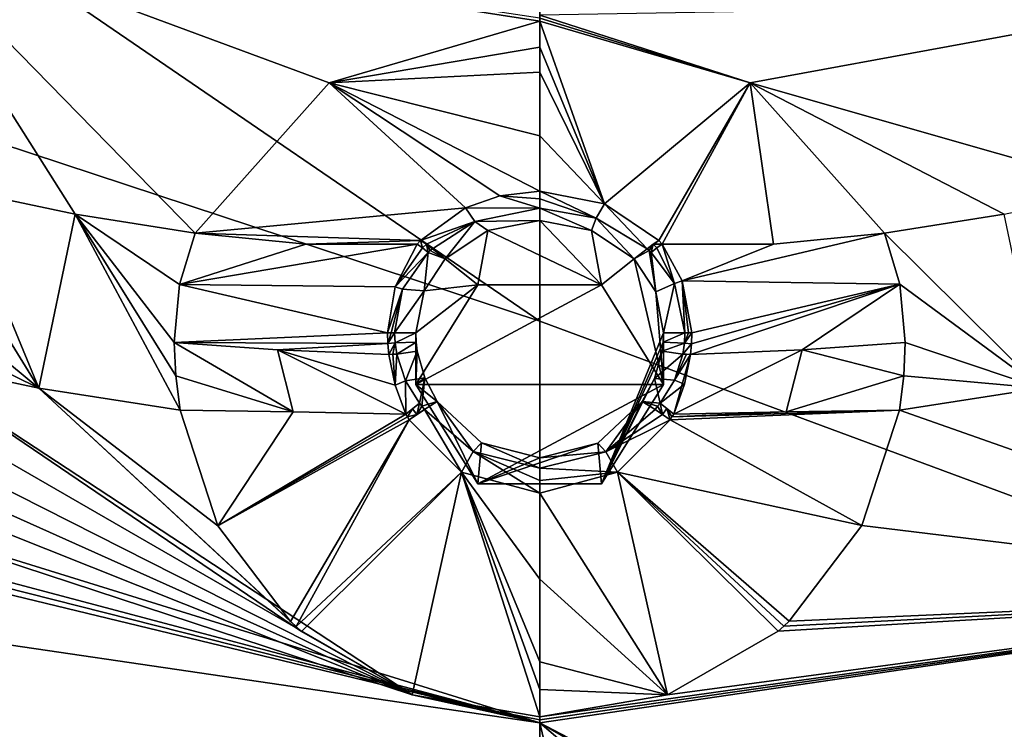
# Model space of a CAD drawing. Header units: millimetres. Extents: x -198 to 35, y -266 to 413.
# Tile 29 of 100: x -53.09 to -45.14, y -229.35 to -223.62. Entities that reach past the tile are written whole.
import ezdxf

# ---------------------------------------------------------------- set-up
doc = ezdxf.new("R2010")
doc.units = ezdxf.units.MM
doc.header["$LTSCALE"] = 87.30003
for name, color, linetype in [('1038', 7, 'CONTINUOUS'), ('1039', 7, 'CONTINUOUS'), ('1040', 7, 'CONTINUOUS'), ('1041', 7, 'CONTINUOUS'), ('1042', 7, 'CONTINUOUS'), ('1043', 7, 'CONTINUOUS'), ('290', 7, 'CONTINUOUS'), ('291', 7, 'CONTINUOUS'), ('292', 7, 'CONTINUOUS'), ('293', 7, 'CONTINUOUS'), ('294', 7, 'CONTINUOUS'), ('295', 7, 'CONTINUOUS'), ('296', 7, 'CONTINUOUS'), ('297', 7, 'CONTINUOUS'), ('434', 7, 'CONTINUOUS'), ('435', 7, 'CONTINUOUS'), ('500', 7, 'CONTINUOUS'), ('501', 7, 'CONTINUOUS'), ('502', 7, 'CONTINUOUS'), ('503', 7, 'CONTINUOUS'), ('504', 7, 'CONTINUOUS'), ('505', 7, 'CONTINUOUS'), ('506', 7, 'CONTINUOUS'), ('507', 7, 'CONTINUOUS'), ('508', 7, 'CONTINUOUS'), ('509', 7, 'CONTINUOUS'), ('666', 7, 'CONTINUOUS'), ('667', 7, 'CONTINUOUS'), ('668', 7, 'CONTINUOUS'), ('669', 7, 'CONTINUOUS'), ('670', 7, 'CONTINUOUS'), ('671', 7, 'CONTINUOUS'), ('672', 7, 'CONTINUOUS'), ('673', 7, 'CONTINUOUS'), ('674', 7, 'CONTINUOUS'), ('675', 7, 'CONTINUOUS'), ('676', 7, 'CONTINUOUS'), ('677', 7, 'CONTINUOUS'), ('678', 7, 'CONTINUOUS'), ('679', 7, 'CONTINUOUS'), ('834', 7, 'CONTINUOUS'), ('877', 7, 'CONTINUOUS'), ('921', 7, 'CONTINUOUS'), ('988', 7, 'CONTINUOUS'), ('989', 7, 'CONTINUOUS')]:
    doc.layers.add(name, color=color, linetype=linetype)

msp = doc.modelspace()

# ---------------------------------------------------------------- linework, layer by layer
at = {"layer": '1038', "linetype": 'CONTINUOUS'}
for points in [[(-51.6762, -225.3469, 105.0806), (-50.5937, -224.134, 104.2638), (-54.1473, -222.817, 103.7309), (-51.6762, -225.3469, 105.0806)], [(-51.6762, -225.3469, 105.0806), (-54.1473, -222.817, 103.7309), (-52.644, -225.1921, 105.0181), (-51.6762, -225.3469, 105.0806)], [(-50.5937, -224.134, 104.2638), (-48.894, -223.6357, 104.059), (-54.1473, -222.817, 103.7309), (-50.5937, -224.134, 104.2638)], [(-54.1473, -222.817, 103.7309), (-48.894, -223.6357, 104.059), (-48.894, -223.6121, 104.0507), (-54.1473, -222.817, 103.7309)], [(-54.1473, -222.817, 103.7309), (-53.6019, -224.9917, 104.9371), (-52.644, -225.1921, 105.0181), (-54.1473, -222.817, 103.7309)]]:
    msp.add_3dface(points, dxfattribs=at)
at = {"layer": '1039', "linetype": 'CONTINUOUS'}
for points in [[(-49.9235, -229.0737, 105.8544), (-54.0654, -226.3582, 105.3865), (-54.2156, -226.5967, 105.3631), (-49.9235, -229.0737, 105.8544)], [(-49.9235, -229.0737, 105.8544), (-50.8161, -228.5603, 105.7192), (-54.0654, -226.3582, 105.3865), (-49.9235, -229.0737, 105.8544)], [(-54.0654, -226.3582, 105.3865), (-50.8161, -228.5603, 105.7192), (-52.9376, -226.5967, 105.4829), (-54.0654, -226.3582, 105.3865)], [(-49.9235, -229.0737, 105.8544), (-54.2156, -226.5967, 105.3631), (-54.3849, -226.8165, 105.3492), (-49.9235, -229.0737, 105.8544)], [(-50.8161, -228.5603, 105.7192), (-50.8607, -228.5215, 105.7105), (-52.9376, -226.5967, 105.4829), (-50.8161, -228.5603, 105.7192)], [(-50.8607, -228.5215, 105.7105), (-50.9047, -228.4818, 105.7018), (-52.9376, -226.5967, 105.4829), (-50.8607, -228.5215, 105.7105)], [(-50.9047, -228.4818, 105.7018), (-51.493, -227.7089, 105.579), (-52.9376, -226.5967, 105.4829), (-50.9047, -228.4818, 105.7018)], [(-51.493, -227.7089, 105.579), (-51.7973, -226.7765, 105.5555), (-52.9376, -226.5967, 105.4829), (-51.493, -227.7089, 105.579)], [(-49.9235, -229.0737, 105.8544), (-54.3849, -226.8165, 105.3492), (-54.5501, -226.9974, 105.3427), (-49.9235, -229.0737, 105.8544)], [(-49.9235, -229.0737, 105.8544), (-54.5501, -226.9974, 105.3427), (-54.7271, -227.1608, 105.3414), (-49.9235, -229.0737, 105.8544)], [(-49.9235, -229.0737, 105.8544), (-54.7271, -227.1608, 105.3414), (-55.0418, -227.3911, 105.3461), (-49.9235, -229.0737, 105.8544)], [(-55.0418, -227.3911, 105.3461), (-55.385, -227.5758, 105.3549), (-48.894, -229.2992, 105.9247), (-55.0418, -227.3911, 105.3461)], [(-49.9235, -229.0737, 105.8544), (-55.0418, -227.3911, 105.3461), (-48.894, -229.2992, 105.9247), (-49.9235, -229.0737, 105.8544)], [(-55.385, -227.5758, 105.3549), (-55.503, -227.6261, 105.3578), (-48.894, -229.2992, 105.9247), (-55.385, -227.5758, 105.3549)], [(-48.894, -229.2992, 105.9247), (-55.6249, -227.6716, 105.3605), (-56.0014, -228.2555, 105.503), (-48.894, -229.2992, 105.9247)], [(-55.503, -227.6261, 105.3578), (-55.6249, -227.6716, 105.3605), (-48.894, -229.2992, 105.9247), (-55.503, -227.6261, 105.3578)], [(-48.894, -229.2514, 105.9096), (-49.9235, -229.0737, 105.8544), (-48.894, -229.2753, 105.9171), (-48.894, -229.2514, 105.9096)], [(-49.9235, -229.0737, 105.8544), (-48.894, -229.2992, 105.9247), (-48.894, -229.2753, 105.9171), (-49.9235, -229.0737, 105.8544)]]:
    msp.add_3dface(points, dxfattribs=at)
at = {"layer": '1040', "linetype": 'CONTINUOUS'}
for points in [[(-47.1947, -224.1338, 104.2637), (-43.7356, -223.499, 104.0074), (-48.894, -223.5884, 104.0426), (-47.1947, -224.1338, 104.2637)], [(-47.1947, -224.1338, 104.2637), (-44.1861, -224.9917, 104.9371), (-43.7356, -223.499, 104.0074), (-47.1947, -224.1338, 104.2637)], [(-47.1947, -224.1338, 104.2637), (-48.894, -223.5884, 104.0426), (-48.894, -223.6121, 104.0507), (-47.1947, -224.1338, 104.2637)], [(-48.894, -223.6357, 104.059), (-47.1947, -224.1338, 104.2637), (-48.894, -223.6121, 104.0507), (-48.894, -223.6357, 104.059)], [(-47.1947, -224.1338, 104.2637), (-46.1118, -225.3469, 105.0806), (-45.144, -225.1921, 105.0181), (-47.1947, -224.1338, 104.2637)], [(-44.1861, -224.9917, 104.9371), (-47.1947, -224.1338, 104.2637), (-45.144, -225.1921, 105.0181), (-44.1861, -224.9917, 104.9371)]]:
    msp.add_3dface(points, dxfattribs=at)
at = {"layer": '1041', "linetype": 'CONTINUOUS'}
for points in [[(-45.9907, -226.7765, 105.5555), (-41.7866, -228.2555, 105.503), (-44.8504, -226.5967, 105.4829), (-45.9907, -226.7765, 105.5555)], [(-45.9907, -226.7765, 105.5555), (-46.2941, -227.7072, 105.5788), (-41.7866, -228.2555, 105.503), (-45.9907, -226.7765, 105.5555)], [(-46.2941, -227.7072, 105.5788), (-46.8808, -228.4794, 105.7013), (-41.7866, -228.2555, 105.503), (-46.2941, -227.7072, 105.5788)], [(-47.8631, -229.0732, 105.8543), (-48.894, -229.2514, 105.9096), (-41.7866, -228.2555, 105.503), (-47.8631, -229.0732, 105.8543)], [(-41.7866, -228.2555, 105.503), (-48.894, -229.2514, 105.9096), (-48.894, -229.2753, 105.9171), (-41.7866, -228.2555, 105.503)], [(-48.894, -229.2992, 105.9247), (-41.7866, -228.2555, 105.503), (-48.894, -229.2753, 105.9171), (-48.894, -229.2992, 105.9247)], [(-46.9693, -228.558, 105.7187), (-47.8631, -229.0732, 105.8543), (-41.7866, -228.2555, 105.503), (-46.9693, -228.558, 105.7187)], [(-46.9247, -228.5194, 105.71), (-46.9693, -228.558, 105.7187), (-41.7866, -228.2555, 105.503), (-46.9247, -228.5194, 105.71)], [(-46.8808, -228.4794, 105.7013), (-46.9247, -228.5194, 105.71), (-41.7866, -228.2555, 105.503), (-46.8808, -228.4794, 105.7013)]]:
    msp.add_3dface(points, dxfattribs=at)
at = {"layer": '1042', "linetype": 'CONTINUOUS'}
for points in [[(-53.6019, -224.9917, 104.9371), (-53.6703, -225.4098, 105.2124), (-52.9376, -226.5967, 105.4829), (-53.6019, -224.9917, 104.9371)], [(-52.644, -225.1921, 105.0181), (-53.6019, -224.9917, 104.9371), (-52.9376, -226.5967, 105.4829), (-52.644, -225.1921, 105.0181)], [(-51.7973, -226.7765, 105.5555), (-52.644, -225.1921, 105.0181), (-52.9376, -226.5967, 105.4829), (-51.7973, -226.7765, 105.5555)], [(-51.7973, -226.7765, 105.5555), (-51.8319, -226.4978, 105.5521), (-52.644, -225.1921, 105.0181), (-51.7973, -226.7765, 105.5555)], [(-51.802, -225.76, 105.3544), (-51.6762, -225.3469, 105.0806), (-52.644, -225.1921, 105.0181), (-51.802, -225.76, 105.3544)], [(-51.844, -226.2295, 105.5141), (-51.802, -225.76, 105.3544), (-52.644, -225.1921, 105.0181), (-51.844, -226.2295, 105.5141)], [(-51.8319, -226.4978, 105.5521), (-51.844, -226.2295, 105.5141), (-52.644, -225.1921, 105.0181), (-51.8319, -226.4978, 105.5521)], [(-53.6703, -225.4098, 105.2124), (-53.8222, -225.8647, 105.3667), (-52.9376, -226.5967, 105.4829), (-53.6703, -225.4098, 105.2124)], [(-53.8222, -225.8647, 105.3667), (-53.9331, -226.1082, 105.3954), (-52.9376, -226.5967, 105.4829), (-53.8222, -225.8647, 105.3667)], [(-53.9331, -226.1082, 105.3954), (-54.0654, -226.3582, 105.3865), (-52.9376, -226.5967, 105.4829), (-53.9331, -226.1082, 105.3954)]]:
    msp.add_3dface(points, dxfattribs=at)
at = {"layer": '1043', "linetype": 'CONTINUOUS'}
for points in [[(-45.144, -225.1921, 105.0181), (-46.1118, -225.3469, 105.0806), (-44.8504, -226.5967, 105.4829), (-45.144, -225.1921, 105.0181)], [(-46.1118, -225.3469, 105.0806), (-45.9865, -225.7579, 105.3534), (-44.8504, -226.5967, 105.4829), (-46.1118, -225.3469, 105.0806)], [(-45.9865, -225.7579, 105.3534), (-45.944, -226.2295, 105.5141), (-44.8504, -226.5967, 105.4829), (-45.9865, -225.7579, 105.3534)], [(-45.944, -226.2295, 105.5141), (-45.9561, -226.4986, 105.5522), (-44.8504, -226.5967, 105.4829), (-45.944, -226.2295, 105.5141)], [(-45.9561, -226.4986, 105.5522), (-45.9907, -226.7765, 105.5555), (-44.8504, -226.5967, 105.4829), (-45.9561, -226.4986, 105.5522)]]:
    msp.add_3dface(points, dxfattribs=at)
at = {"layer": '290', "linetype": 'CONTINUOUS'}
for points in [[(-46.2941, -227.7072, 105.5788), (-45.9907, -226.7765, 105.5555), (-47.8413, -226.852, 105.8559), (-46.2941, -227.7072, 105.5788)], [(-47.8413, -226.852, 105.8559), (-45.9907, -226.7765, 105.5555), (-47.8274, -226.8294, 105.8544), (-47.8413, -226.852, 105.8559)], [(-47.8274, -226.8294, 105.8544), (-45.9907, -226.7765, 105.5555), (-46.9051, -226.7892, 105.6573), (-47.8274, -226.8294, 105.8544)], [(-47.8128, -226.8077, 105.8525), (-47.8274, -226.8294, 105.8544), (-46.9051, -226.7892, 105.6573), (-47.8128, -226.8077, 105.8525)], [(-48.2675, -227.2766, 105.8964), (-46.2941, -227.7072, 105.5788), (-47.8413, -226.852, 105.8559), (-48.2675, -227.2766, 105.8964)], [(-48.894, -227.4446, 105.9244), (-47.8631, -229.0732, 105.8543), (-48.2675, -227.2766, 105.8964), (-48.894, -227.4446, 105.9244)], [(-46.8808, -228.4794, 105.7013), (-46.2941, -227.7072, 105.5788), (-48.2675, -227.2766, 105.8964), (-46.8808, -228.4794, 105.7013)], [(-46.9247, -228.5194, 105.71), (-46.8808, -228.4794, 105.7013), (-48.2675, -227.2766, 105.8964), (-46.9247, -228.5194, 105.71)], [(-46.9693, -228.558, 105.7187), (-46.9247, -228.5194, 105.71), (-48.2675, -227.2766, 105.8964), (-46.9693, -228.558, 105.7187)], [(-47.8631, -229.0732, 105.8543), (-46.9693, -228.558, 105.7187), (-48.2675, -227.2766, 105.8964), (-47.8631, -229.0732, 105.8543)], [(-48.894, -228.1383, 105.7875), (-47.8631, -229.0732, 105.8543), (-48.894, -227.4446, 105.9244), (-48.894, -228.1383, 105.7875)], [(-48.894, -228.8071, 105.808), (-47.8631, -229.0732, 105.8543), (-48.894, -228.1383, 105.7875), (-48.894, -228.8071, 105.808)], [(-48.894, -229.0303, 105.85), (-47.8631, -229.0732, 105.8543), (-48.894, -228.8071, 105.808), (-48.894, -229.0303, 105.85)], [(-48.894, -229.2514, 105.9096), (-47.8631, -229.0732, 105.8543), (-48.894, -229.0303, 105.85), (-48.894, -229.2514, 105.9096)]]:
    msp.add_3dface(points, dxfattribs=at)
at = {"layer": '291', "linetype": 'CONTINUOUS'}
for points in [[(-51.7973, -226.7765, 105.5555), (-51.493, -227.7089, 105.579), (-50.8828, -226.7892, 105.6573), (-51.7973, -226.7765, 105.5555)], [(-50.8828, -226.7892, 105.6573), (-51.493, -227.7089, 105.579), (-49.9752, -226.8077, 105.8525), (-50.8828, -226.7892, 105.6573)], [(-49.9752, -226.8077, 105.8525), (-51.493, -227.7089, 105.579), (-49.9606, -226.8294, 105.8544), (-49.9752, -226.8077, 105.8525)], [(-49.9606, -226.8294, 105.8544), (-51.493, -227.7089, 105.579), (-49.9467, -226.852, 105.8559), (-49.9606, -226.8294, 105.8544)], [(-51.493, -227.7089, 105.579), (-50.9047, -228.4818, 105.7018), (-49.9467, -226.852, 105.8559), (-51.493, -227.7089, 105.579)], [(-50.9047, -228.4818, 105.7018), (-50.8607, -228.5215, 105.7105), (-49.9467, -226.852, 105.8559), (-50.9047, -228.4818, 105.7018)], [(-49.9467, -226.852, 105.8559), (-50.8607, -228.5215, 105.7105), (-49.5243, -227.2744, 105.896), (-49.9467, -226.852, 105.8559)], [(-50.8607, -228.5215, 105.7105), (-50.8161, -228.5603, 105.7192), (-49.5243, -227.2744, 105.896), (-50.8607, -228.5215, 105.7105)], [(-50.8161, -228.5603, 105.7192), (-49.9235, -229.0737, 105.8544), (-49.5243, -227.2744, 105.896), (-50.8161, -228.5603, 105.7192)], [(-49.9235, -229.0737, 105.8544), (-48.894, -229.2514, 105.9096), (-49.5243, -227.2744, 105.896), (-49.9235, -229.0737, 105.8544)], [(-48.894, -229.2514, 105.9096), (-48.894, -229.0303, 105.85), (-49.5243, -227.2744, 105.896), (-48.894, -229.2514, 105.9096)], [(-48.894, -229.0303, 105.85), (-48.894, -228.8071, 105.808), (-49.5243, -227.2744, 105.896), (-48.894, -229.0303, 105.85)], [(-48.894, -228.8071, 105.808), (-48.894, -228.1383, 105.7875), (-49.5243, -227.2744, 105.896), (-48.894, -228.8071, 105.808)], [(-48.894, -228.1383, 105.7875), (-48.894, -227.4446, 105.9244), (-49.5243, -227.2744, 105.896), (-48.894, -228.1383, 105.7875)]]:
    msp.add_3dface(points, dxfattribs=at)
at = {"layer": '292', "linetype": 'CONTINUOUS'}
for points in [[(-48.894, -223.6357, 104.059), (-50.5937, -224.134, 104.2638), (-48.894, -223.8453, 104.142), (-48.894, -223.6357, 104.059)], [(-48.894, -223.8453, 104.142), (-50.5937, -224.134, 104.2638), (-48.894, -224.0471, 104.242), (-48.894, -223.8453, 104.142)], [(-48.894, -224.0471, 104.242), (-50.5937, -224.134, 104.2638), (-48.894, -224.561, 104.6118), (-48.894, -224.0471, 104.242)], [(-50.5937, -224.134, 104.2638), (-51.6762, -225.3469, 105.0806), (-49.4924, -225.1428, 105.2122), (-50.5937, -224.134, 104.2638)], [(-48.894, -224.561, 104.6118), (-50.5937, -224.134, 104.2638), (-48.894, -225.0091, 105.1348), (-48.894, -224.561, 104.6118)], [(-48.894, -225.0091, 105.1348), (-50.5937, -224.134, 104.2638), (-49.2151, -225.0459, 105.1556), (-48.894, -225.0091, 105.1348)], [(-49.2151, -225.0459, 105.1556), (-50.5937, -224.134, 104.2638), (-49.4924, -225.1428, 105.2122), (-49.2151, -225.0459, 105.1556)], [(-49.4924, -225.1428, 105.2122), (-51.6762, -225.3469, 105.0806), (-49.8551, -225.4069, 105.3762), (-49.4924, -225.1428, 105.2122)], [(-49.8551, -225.4069, 105.3762), (-51.6762, -225.3469, 105.0806), (-50.7819, -225.435, 105.1871), (-49.8551, -225.4069, 105.3762)], [(-49.8831, -225.4367, 105.395), (-49.8551, -225.4069, 105.3762), (-50.7819, -225.435, 105.1871), (-49.8831, -225.4367, 105.395)]]:
    msp.add_3dface(points, dxfattribs=at)
at = {"layer": '293', "linetype": 'CONTINUOUS'}
for points in [[(-48.894, -223.6357, 104.059), (-48.894, -223.8453, 104.142), (-48.3718, -225.1094, 105.1924), (-48.894, -223.6357, 104.059)], [(-47.1947, -224.1338, 104.2637), (-48.894, -223.6357, 104.059), (-48.3718, -225.1094, 105.1924), (-47.1947, -224.1338, 104.2637)], [(-48.894, -223.8453, 104.142), (-48.894, -224.0471, 104.242), (-48.3718, -225.1094, 105.1924), (-48.894, -223.8453, 104.142)], [(-48.894, -224.0471, 104.242), (-48.894, -224.561, 104.6118), (-48.3718, -225.1094, 105.1924), (-48.894, -224.0471, 104.242)], [(-47.9329, -225.4069, 105.3762), (-47.1947, -224.1338, 104.2637), (-48.3718, -225.1094, 105.1924), (-47.9329, -225.4069, 105.3762)], [(-47.9049, -225.4367, 105.395), (-47.1947, -224.1338, 104.2637), (-47.9329, -225.4069, 105.3762), (-47.9049, -225.4367, 105.395)], [(-47.0061, -225.435, 105.1871), (-47.1947, -224.1338, 104.2637), (-47.9049, -225.4367, 105.395), (-47.0061, -225.435, 105.1871)], [(-46.1118, -225.3469, 105.0806), (-47.1947, -224.1338, 104.2637), (-47.0061, -225.435, 105.1871), (-46.1118, -225.3469, 105.0806)], [(-48.894, -224.561, 104.6118), (-48.894, -225.0091, 105.1348), (-48.3718, -225.1094, 105.1924), (-48.894, -224.561, 104.6118)]]:
    msp.add_3dface(points, dxfattribs=at)
at = {"layer": '294', "linetype": 'CONTINUOUS'}
for points in [[(-50.7819, -225.435, 105.1871), (-51.6762, -225.3469, 105.0806), (-51.802, -225.76, 105.3544), (-50.7819, -225.435, 105.1871)], [(-49.8831, -225.4367, 105.395), (-50.7819, -225.435, 105.1871), (-51.802, -225.76, 105.3544), (-49.8831, -225.4367, 105.395)], [(-49.8831, -225.4367, 105.395), (-51.802, -225.76, 105.3544), (-50.0612, -225.7806, 105.57), (-49.8831, -225.4367, 105.395)], [(-51.802, -225.76, 105.3544), (-51.844, -226.2295, 105.5141), (-50.1213, -226.1514, 105.7056), (-51.802, -225.76, 105.3544)], [(-50.0612, -225.7806, 105.57), (-51.802, -225.76, 105.3544), (-50.1213, -226.1514, 105.7056), (-50.0612, -225.7806, 105.57)], [(-50.1213, -226.1514, 105.7056), (-51.844, -226.2295, 105.5141), (-50.1195, -226.2368, 105.7327), (-50.1213, -226.1514, 105.7056)], [(-50.1195, -226.2368, 105.7327), (-51.844, -226.2295, 105.5141), (-51.0112, -226.2875, 105.5953), (-50.1195, -226.2368, 105.7327)], [(-50.1118, -226.3261, 105.7592), (-50.1195, -226.2368, 105.7327), (-51.0112, -226.2875, 105.5953), (-50.1118, -226.3261, 105.7592)]]:
    msp.add_3dface(points, dxfattribs=at)
at = {"layer": '295', "linetype": 'CONTINUOUS'}
for points in [[(-51.844, -226.2295, 105.5141), (-50.8828, -226.7892, 105.6573), (-51.0112, -226.2875, 105.5953), (-51.844, -226.2295, 105.5141)], [(-50.8828, -226.7892, 105.6573), (-51.844, -226.2295, 105.5141), (-51.8319, -226.4978, 105.5521), (-50.8828, -226.7892, 105.6573)], [(-50.8828, -226.7892, 105.6573), (-49.9752, -226.8077, 105.8525), (-51.0112, -226.2875, 105.5953), (-50.8828, -226.7892, 105.6573)], [(-51.0112, -226.2875, 105.5953), (-49.9752, -226.8077, 105.8525), (-50.0601, -226.5735, 105.8212), (-51.0112, -226.2875, 105.5953)], [(-50.1118, -226.3261, 105.7592), (-51.0112, -226.2875, 105.5953), (-50.0601, -226.5735, 105.8212), (-50.1118, -226.3261, 105.7592)], [(-51.7973, -226.7765, 105.5555), (-50.8828, -226.7892, 105.6573), (-51.8319, -226.4978, 105.5521), (-51.7973, -226.7765, 105.5555)]]:
    msp.add_3dface(points, dxfattribs=at)
at = {"layer": '296', "linetype": 'CONTINUOUS'}
for points in [[(-46.1118, -225.3469, 105.0806), (-47.0061, -225.435, 105.1871), (-47.7442, -225.7305, 105.5487), (-46.1118, -225.3469, 105.0806)], [(-45.9865, -225.7579, 105.3534), (-46.1118, -225.3469, 105.0806), (-47.7442, -225.7305, 105.5487), (-45.9865, -225.7579, 105.3534)], [(-47.0061, -225.435, 105.1871), (-47.9049, -225.4367, 105.395), (-47.7442, -225.7305, 105.5487), (-47.0061, -225.435, 105.1871)], [(-47.6667, -226.1514, 105.7056), (-45.9865, -225.7579, 105.3534), (-47.7442, -225.7305, 105.5487), (-47.6667, -226.1514, 105.7056)], [(-46.7764, -226.2877, 105.5953), (-45.9865, -225.7579, 105.3534), (-47.6763, -226.3267, 105.7594), (-46.7764, -226.2877, 105.5953)], [(-47.6763, -226.3267, 105.7594), (-45.9865, -225.7579, 105.3534), (-47.6686, -226.2394, 105.7335), (-47.6763, -226.3267, 105.7594)], [(-47.6686, -226.2394, 105.7335), (-45.9865, -225.7579, 105.3534), (-47.6667, -226.1514, 105.7056), (-47.6686, -226.2394, 105.7335)], [(-45.944, -226.2295, 105.5141), (-45.9865, -225.7579, 105.3534), (-46.7764, -226.2877, 105.5953), (-45.944, -226.2295, 105.5141)]]:
    msp.add_3dface(points, dxfattribs=at)
at = {"layer": '297', "linetype": 'CONTINUOUS'}
for points in [[(-45.944, -226.2295, 105.5141), (-46.7764, -226.2877, 105.5953), (-45.9561, -226.4986, 105.5522), (-45.944, -226.2295, 105.5141)], [(-47.8128, -226.8077, 105.8525), (-46.9051, -226.7892, 105.6573), (-46.7764, -226.2877, 105.5953), (-47.8128, -226.8077, 105.8525)], [(-47.8128, -226.8077, 105.8525), (-46.7764, -226.2877, 105.5953), (-47.6763, -226.3267, 105.7594), (-47.8128, -226.8077, 105.8525)], [(-47.8128, -226.8077, 105.8525), (-47.6763, -226.3267, 105.7594), (-47.7258, -226.5658, 105.8196), (-47.8128, -226.8077, 105.8525)], [(-46.7764, -226.2877, 105.5953), (-46.9051, -226.7892, 105.6573), (-45.9561, -226.4986, 105.5522), (-46.7764, -226.2877, 105.5953)], [(-46.9051, -226.7892, 105.6573), (-45.9907, -226.7765, 105.5555), (-45.9561, -226.4986, 105.5522), (-46.9051, -226.7892, 105.6573)]]:
    msp.add_3dface(points, dxfattribs=at)
at = {"layer": '434', "linetype": 'CONTINUOUS'}
for points in [[(-49.894, -226.1501, 105.7105), (-49.8909, -226.2254, 105.7335), (-49.894, -226.5669, 104.6789), (-49.894, -226.1501, 105.7105)], [(-47.894, -226.1501, 105.7105), (-47.894, -226.5669, 104.6789), (-48.3949, -227.3699, 105.0033), (-47.894, -226.1501, 105.7105)], [(-47.8971, -226.2257, 105.7336), (-47.894, -226.1501, 105.7105), (-48.3949, -227.3699, 105.0033), (-47.8971, -226.2257, 105.7336)], [(-49.8909, -226.2254, 105.7335), (-49.8821, -226.2985, 105.7545), (-49.894, -226.5669, 104.6789), (-49.8909, -226.2254, 105.7335)], [(-47.906, -226.2991, 105.7546), (-47.8971, -226.2257, 105.7336), (-48.3949, -227.3699, 105.0033), (-47.906, -226.2991, 105.7546)], [(-49.8821, -226.2985, 105.7545), (-49.8211, -226.5153, 105.8073), (-49.894, -226.5669, 104.6789), (-49.8821, -226.2985, 105.7545)], [(-47.9684, -226.519, 105.808), (-47.906, -226.2991, 105.7546), (-48.3949, -227.3699, 105.0033), (-47.9684, -226.519, 105.808)], [(-49.8211, -226.5153, 105.8073), (-49.7214, -226.7057, 105.8346), (-49.894, -226.5669, 104.6789), (-49.8211, -226.5153, 105.8073)], [(-49.894, -226.5669, 104.6789), (-49.7214, -226.7057, 105.8346), (-49.3931, -227.3699, 105.0033), (-49.894, -226.5669, 104.6789)], [(-48.0666, -226.7057, 105.8346), (-47.9684, -226.519, 105.808), (-48.3949, -227.3699, 105.0033), (-48.0666, -226.7057, 105.8346)], [(-49.7214, -226.7057, 105.8346), (-49.3647, -227.0402, 105.8628), (-49.3931, -227.3699, 105.0033), (-49.7214, -226.7057, 105.8346)], [(-48.4247, -227.0409, 105.8629), (-48.0666, -226.7057, 105.8346), (-48.3949, -227.3699, 105.0033), (-48.4247, -227.0409, 105.8629)], [(-49.3647, -227.0402, 105.8628), (-48.894, -227.1595, 105.8818), (-49.3931, -227.3699, 105.0033), (-49.3647, -227.0402, 105.8628)], [(-48.894, -227.1595, 105.8818), (-48.4247, -227.0409, 105.8629), (-49.3931, -227.3699, 105.0033), (-48.894, -227.1595, 105.8818)], [(-49.3931, -227.3699, 105.0033), (-48.4247, -227.0409, 105.8629), (-48.3949, -227.3699, 105.0033), (-49.3931, -227.3699, 105.0033)]]:
    msp.add_3dface(points, dxfattribs=at)
at = {"layer": '435', "linetype": 'CONTINUOUS'}
for points in [[(-48.894, -225.2438, 105.2842), (-49.3115, -225.3243, 105.3288), (-48.3949, -225.764, 104.3544), (-48.894, -225.2438, 105.2842)], [(-48.4767, -225.3242, 105.3288), (-48.894, -225.2438, 105.2842), (-48.3949, -225.764, 104.3544), (-48.4767, -225.3242, 105.3288)], [(-49.3115, -225.3243, 105.3288), (-49.6574, -225.5528, 105.4648), (-49.3931, -225.764, 104.3544), (-49.3115, -225.3243, 105.3288)], [(-48.3949, -225.764, 104.3544), (-49.3115, -225.3243, 105.3288), (-49.3931, -225.764, 104.3544), (-48.3949, -225.764, 104.3544)], [(-48.1306, -225.5528, 105.4648), (-48.4767, -225.3242, 105.3288), (-48.3949, -225.764, 104.3544), (-48.1306, -225.5528, 105.4648)], [(-49.6574, -225.5528, 105.4648), (-49.8274, -225.8117, 105.5902), (-49.3931, -225.764, 104.3544), (-49.6574, -225.5528, 105.4648)], [(-47.894, -226.5669, 104.6789), (-48.1306, -225.5528, 105.4648), (-48.3949, -225.764, 104.3544), (-47.894, -226.5669, 104.6789)], [(-48.1306, -225.5528, 105.4648), (-47.894, -226.5669, 104.6789), (-47.9574, -225.8196, 105.5934), (-48.1306, -225.5528, 105.4648)], [(-49.894, -226.1501, 105.7105), (-49.894, -226.5669, 104.6789), (-49.3931, -225.764, 104.3544), (-49.894, -226.1501, 105.7105)], [(-49.8274, -225.8117, 105.5902), (-49.894, -226.1501, 105.7105), (-49.3931, -225.764, 104.3544), (-49.8274, -225.8117, 105.5902)], [(-47.894, -226.5669, 104.6789), (-47.894, -226.1501, 105.7105), (-47.9574, -225.8196, 105.5934), (-47.894, -226.5669, 104.6789)]]:
    msp.add_3dface(points, dxfattribs=at)
at = {"layer": '500', "linetype": 'CONTINUOUS'}
for points in [[(-48.894, -225.2438, 105.2842), (-48.4767, -225.3242, 105.3288), (-48.894, -225.1448, 105.2442), (-48.894, -225.2438, 105.2842)], [(-48.894, -225.1448, 105.2442), (-48.4767, -225.3242, 105.3288), (-48.4373, -225.2265, 105.2889), (-48.894, -225.1448, 105.2442)], [(-48.4767, -225.3242, 105.3288), (-48.1306, -225.5528, 105.4648), (-48.4373, -225.2265, 105.2889), (-48.4767, -225.3242, 105.3288)], [(-48.4373, -225.2265, 105.2889), (-48.1306, -225.5528, 105.4648), (-48.0275, -225.4719, 105.4321), (-48.4373, -225.2265, 105.2889)]]:
    msp.add_3dface(points, dxfattribs=at)
at = {"layer": '501', "linetype": 'CONTINUOUS'}
for points in [[(-48.894, -225.2438, 105.2842), (-48.894, -225.1448, 105.2442), (-49.4189, -225.2539, 105.3043), (-48.894, -225.2438, 105.2842)], [(-49.7605, -225.4719, 105.4321), (-49.6574, -225.5528, 105.4648), (-49.4189, -225.2539, 105.3043), (-49.7605, -225.4719, 105.4321)], [(-49.6574, -225.5528, 105.4648), (-49.3115, -225.3243, 105.3288), (-49.4189, -225.2539, 105.3043), (-49.6574, -225.5528, 105.4648)], [(-49.3115, -225.3243, 105.3288), (-48.894, -225.2438, 105.2842), (-49.4189, -225.2539, 105.3043), (-49.3115, -225.3243, 105.3288)]]:
    msp.add_3dface(points, dxfattribs=at)
at = {"layer": '502', "linetype": 'CONTINUOUS'}
for points in [[(-50.0013, -225.7992, 105.5849), (-49.8274, -225.8117, 105.5902), (-49.7946, -225.5025, 105.4501), (-50.0013, -225.7992, 105.5849)], [(-49.8274, -225.8117, 105.5902), (-49.6574, -225.5528, 105.4648), (-49.7946, -225.5025, 105.4501), (-49.8274, -225.8117, 105.5902)], [(-49.7946, -225.5025, 105.4501), (-49.6574, -225.5528, 105.4648), (-49.7776, -225.4873, 105.4413), (-49.7946, -225.5025, 105.4501)], [(-49.6574, -225.5528, 105.4648), (-49.7605, -225.4719, 105.4321), (-49.7776, -225.4873, 105.4413), (-49.6574, -225.5528, 105.4648)], [(-50.0665, -226.1501, 105.7105), (-49.8274, -225.8117, 105.5902), (-50.0013, -225.7992, 105.5849), (-50.0665, -226.1501, 105.7105)], [(-49.894, -226.1501, 105.7105), (-49.8274, -225.8117, 105.5902), (-50.0665, -226.1501, 105.7105), (-49.894, -226.1501, 105.7105)]]:
    msp.add_3dface(points, dxfattribs=at)
at = {"layer": '503', "linetype": 'CONTINUOUS'}
for points in [[(-49.894, -226.1501, 105.7105), (-50.0665, -226.1501, 105.7105), (-50.062, -226.2307, 105.7363), (-49.894, -226.1501, 105.7105)], [(-49.8909, -226.2254, 105.7335), (-49.894, -226.1501, 105.7105), (-50.062, -226.2307, 105.7363), (-49.8909, -226.2254, 105.7335)], [(-50.0483, -226.3225, 105.7642), (-49.8909, -226.2254, 105.7335), (-50.062, -226.2307, 105.7363), (-50.0483, -226.3225, 105.7642)], [(-49.8821, -226.2985, 105.7545), (-49.8909, -226.2254, 105.7335), (-50.0483, -226.3225, 105.7642), (-49.8821, -226.2985, 105.7545)]]:
    msp.add_3dface(points, dxfattribs=at)
at = {"layer": '504', "linetype": 'CONTINUOUS'}
for points in [[(-49.8821, -226.2985, 105.7545), (-50.0483, -226.3225, 105.7642), (-49.9777, -226.5386, 105.8219), (-49.8821, -226.2985, 105.7545)], [(-49.8211, -226.5153, 105.8073), (-49.8821, -226.2985, 105.7545), (-49.9777, -226.5386, 105.8219), (-49.8211, -226.5153, 105.8073)], [(-49.8654, -226.7196, 105.8562), (-49.8211, -226.5153, 105.8073), (-49.9777, -226.5386, 105.8219), (-49.8654, -226.7196, 105.8562)], [(-49.8453, -226.7442, 105.8587), (-49.8211, -226.5153, 105.8073), (-49.8654, -226.7196, 105.8562), (-49.8453, -226.7442, 105.8587)], [(-49.7214, -226.7057, 105.8346), (-49.8211, -226.5153, 105.8073), (-49.8453, -226.7442, 105.8587), (-49.7214, -226.7057, 105.8346)], [(-49.8247, -226.7707, 105.8608), (-49.7214, -226.7057, 105.8346), (-49.8453, -226.7442, 105.8587), (-49.8247, -226.7707, 105.8608)]]:
    msp.add_3dface(points, dxfattribs=at)
at = {"layer": '505', "linetype": 'CONTINUOUS'}
for points in [[(-49.7214, -226.7057, 105.8346), (-49.8247, -226.7707, 105.8608), (-49.4304, -227.1101, 105.8936), (-49.7214, -226.7057, 105.8346)], [(-49.3647, -227.0402, 105.8628), (-49.7214, -226.7057, 105.8346), (-49.4304, -227.1101, 105.8936), (-49.3647, -227.0402, 105.8628)], [(-48.894, -227.2439, 105.9159), (-49.3647, -227.0402, 105.8628), (-49.4304, -227.1101, 105.8936), (-48.894, -227.2439, 105.9159)], [(-48.894, -227.1595, 105.8818), (-49.3647, -227.0402, 105.8628), (-48.894, -227.2439, 105.9159), (-48.894, -227.1595, 105.8818)]]:
    msp.add_3dface(points, dxfattribs=at)
at = {"layer": '506', "linetype": 'CONTINUOUS'}
for points in [[(-48.0666, -226.7057, 105.8346), (-48.4247, -227.0409, 105.8629), (-48.3609, -227.1118, 105.8938), (-48.0666, -226.7057, 105.8346)], [(-47.9633, -226.7707, 105.8608), (-48.0666, -226.7057, 105.8346), (-48.3609, -227.1118, 105.8938), (-47.9633, -226.7707, 105.8608)], [(-48.4247, -227.0409, 105.8629), (-48.894, -227.1595, 105.8818), (-48.3609, -227.1118, 105.8938), (-48.4247, -227.0409, 105.8629)], [(-48.894, -227.1595, 105.8818), (-48.894, -227.2439, 105.9159), (-48.3609, -227.1118, 105.8938), (-48.894, -227.1595, 105.8818)]]:
    msp.add_3dface(points, dxfattribs=at)
at = {"layer": '507', "linetype": 'CONTINUOUS'}
for points in [[(-47.906, -226.2991, 105.7546), (-47.9684, -226.519, 105.808), (-47.7399, -226.3232, 105.7644), (-47.906, -226.2991, 105.7546)], [(-47.7399, -226.3232, 105.7644), (-47.9684, -226.519, 105.808), (-47.8074, -226.5319, 105.8203), (-47.7399, -226.3232, 105.7644)], [(-47.9684, -226.519, 105.808), (-48.0666, -226.7057, 105.8346), (-47.9225, -226.7195, 105.8561), (-47.9684, -226.519, 105.808)], [(-47.8074, -226.5319, 105.8203), (-47.9684, -226.519, 105.808), (-47.9225, -226.7195, 105.8561), (-47.8074, -226.5319, 105.8203)], [(-48.0666, -226.7057, 105.8346), (-47.9633, -226.7707, 105.8608), (-47.9427, -226.7441, 105.8587), (-48.0666, -226.7057, 105.8346)], [(-47.9225, -226.7195, 105.8561), (-48.0666, -226.7057, 105.8346), (-47.9427, -226.7441, 105.8587), (-47.9225, -226.7195, 105.8561)]]:
    msp.add_3dface(points, dxfattribs=at)
at = {"layer": '508', "linetype": 'CONTINUOUS'}
for points in [[(-47.894, -226.1501, 105.7105), (-47.8971, -226.2257, 105.7336), (-47.7215, -226.1501, 105.7105), (-47.894, -226.1501, 105.7105)], [(-47.7215, -226.1501, 105.7105), (-47.8971, -226.2257, 105.7336), (-47.7263, -226.2332, 105.7371), (-47.7215, -226.1501, 105.7105)], [(-47.8971, -226.2257, 105.7336), (-47.906, -226.2991, 105.7546), (-47.7263, -226.2332, 105.7371), (-47.8971, -226.2257, 105.7336)], [(-47.906, -226.2991, 105.7546), (-47.7399, -226.3232, 105.7644), (-47.7263, -226.2332, 105.7371), (-47.906, -226.2991, 105.7546)]]:
    msp.add_3dface(points, dxfattribs=at)
at = {"layer": '509', "linetype": 'CONTINUOUS'}
for points in [[(-48.0275, -225.4719, 105.4321), (-48.1306, -225.5528, 105.4648), (-48.0104, -225.4873, 105.4413), (-48.0275, -225.4719, 105.4321)], [(-48.1306, -225.5528, 105.4648), (-47.9574, -225.8196, 105.5934), (-48.0104, -225.4873, 105.4413), (-48.1306, -225.5528, 105.4648)], [(-48.0104, -225.4873, 105.4413), (-47.9574, -225.8196, 105.5934), (-47.9934, -225.5026, 105.4501), (-48.0104, -225.4873, 105.4413)], [(-47.9934, -225.5026, 105.4501), (-47.9574, -225.8196, 105.5934), (-47.8068, -225.7534, 105.5665), (-47.9934, -225.5026, 105.4501)], [(-47.9574, -225.8196, 105.5934), (-47.894, -226.1501, 105.7105), (-47.8068, -225.7534, 105.5665), (-47.9574, -225.8196, 105.5934)], [(-47.894, -226.1501, 105.7105), (-47.7215, -226.1501, 105.7105), (-47.8068, -225.7534, 105.5665), (-47.894, -226.1501, 105.7105)]]:
    msp.add_3dface(points, dxfattribs=at)
at = {"layer": '666', "linetype": 'CONTINUOUS'}
for points in [[(-48.3718, -225.1094, 105.1924), (-48.894, -225.0091, 105.1348), (-48.4373, -225.2265, 105.2889), (-48.3718, -225.1094, 105.1924)], [(-48.4373, -225.2265, 105.2889), (-48.894, -225.0091, 105.1348), (-48.894, -225.0688, 105.1996), (-48.4373, -225.2265, 105.2889)], [(-48.894, -225.1448, 105.2442), (-48.4373, -225.2265, 105.2889), (-48.894, -225.0688, 105.1996), (-48.894, -225.1448, 105.2442)], [(-48.3718, -225.1094, 105.1924), (-48.4373, -225.2265, 105.2889), (-48.0275, -225.4719, 105.4321), (-48.3718, -225.1094, 105.1924)], [(-47.9329, -225.4069, 105.3762), (-48.3718, -225.1094, 105.1924), (-48.0275, -225.4719, 105.4321), (-47.9329, -225.4069, 105.3762)], [(-47.9329, -225.4069, 105.3762), (-48.0275, -225.4719, 105.4321), (-47.9796, -225.4354, 105.4097), (-47.9329, -225.4069, 105.3762)]]:
    msp.add_3dface(points, dxfattribs=at)
at = {"layer": '667', "linetype": 'CONTINUOUS'}
for points in [[(-49.2151, -225.0459, 105.1556), (-49.4924, -225.1428, 105.2122), (-48.894, -225.1448, 105.2442), (-49.2151, -225.0459, 105.1556)], [(-48.894, -225.0091, 105.1348), (-49.2151, -225.0459, 105.1556), (-48.894, -225.0688, 105.1996), (-48.894, -225.0091, 105.1348)], [(-49.2151, -225.0459, 105.1556), (-48.894, -225.1448, 105.2442), (-48.894, -225.0688, 105.1996), (-49.2151, -225.0459, 105.1556)], [(-49.4924, -225.1428, 105.2122), (-49.8551, -225.4069, 105.3762), (-49.4189, -225.2539, 105.3043), (-49.4924, -225.1428, 105.2122)], [(-48.894, -225.1448, 105.2442), (-49.4924, -225.1428, 105.2122), (-49.4189, -225.2539, 105.3043), (-48.894, -225.1448, 105.2442)], [(-49.4189, -225.2539, 105.3043), (-49.8551, -225.4069, 105.3762), (-49.8084, -225.4354, 105.4097), (-49.4189, -225.2539, 105.3043)], [(-49.7605, -225.4719, 105.4321), (-49.4189, -225.2539, 105.3043), (-49.8084, -225.4354, 105.4097), (-49.7605, -225.4719, 105.4321)]]:
    msp.add_3dface(points, dxfattribs=at)
at = {"layer": '668', "linetype": 'CONTINUOUS'}
for points in [[(-49.8551, -225.4069, 105.3762), (-49.8831, -225.4367, 105.395), (-49.8394, -225.466, 105.4278), (-49.8551, -225.4069, 105.3762)], [(-49.8084, -225.4354, 105.4097), (-49.8551, -225.4069, 105.3762), (-49.8394, -225.466, 105.4278), (-49.8084, -225.4354, 105.4097)], [(-49.7946, -225.5025, 105.4501), (-49.8084, -225.4354, 105.4097), (-49.8394, -225.466, 105.4278), (-49.7946, -225.5025, 105.4501)], [(-49.7776, -225.4873, 105.4413), (-49.7605, -225.4719, 105.4321), (-49.8084, -225.4354, 105.4097), (-49.7776, -225.4873, 105.4413)], [(-49.7946, -225.5025, 105.4501), (-49.7776, -225.4873, 105.4413), (-49.8084, -225.4354, 105.4097), (-49.7946, -225.5025, 105.4501)]]:
    msp.add_3dface(points, dxfattribs=at)
at = {"layer": '669', "linetype": 'CONTINUOUS'}
for points in [[(-49.8831, -225.4367, 105.395), (-50.0612, -225.7806, 105.57), (-49.8394, -225.466, 105.4278), (-49.8831, -225.4367, 105.395)], [(-50.0612, -225.7806, 105.57), (-49.7946, -225.5025, 105.4501), (-49.8394, -225.466, 105.4278), (-50.0612, -225.7806, 105.57)], [(-50.0612, -225.7806, 105.57), (-50.0013, -225.7992, 105.5849), (-49.7946, -225.5025, 105.4501), (-50.0612, -225.7806, 105.57)], [(-50.0612, -225.7806, 105.57), (-50.1213, -226.1514, 105.7056), (-50.0013, -225.7992, 105.5849), (-50.0612, -225.7806, 105.57)], [(-50.0013, -225.7992, 105.5849), (-50.1213, -226.1514, 105.7056), (-50.094, -226.1504, 105.7093), (-50.0013, -225.7992, 105.5849)], [(-50.0665, -226.1501, 105.7105), (-50.0013, -225.7992, 105.5849), (-50.094, -226.1504, 105.7093), (-50.0665, -226.1501, 105.7105)]]:
    msp.add_3dface(points, dxfattribs=at)
at = {"layer": '670', "linetype": 'CONTINUOUS'}
for points in [[(-50.1213, -226.1514, 105.7056), (-50.1195, -226.2368, 105.7327), (-50.094, -226.1504, 105.7093), (-50.1213, -226.1514, 105.7056)], [(-50.0665, -226.1501, 105.7105), (-50.1195, -226.2368, 105.7327), (-50.062, -226.2307, 105.7363), (-50.0665, -226.1501, 105.7105)], [(-50.1195, -226.2368, 105.7327), (-50.0665, -226.1501, 105.7105), (-50.094, -226.1504, 105.7093), (-50.1195, -226.2368, 105.7327)], [(-50.1195, -226.2368, 105.7327), (-50.1118, -226.3261, 105.7592), (-50.062, -226.2307, 105.7363), (-50.1195, -226.2368, 105.7327)], [(-50.062, -226.2307, 105.7363), (-50.1118, -226.3261, 105.7592), (-50.0802, -226.324, 105.7633), (-50.062, -226.2307, 105.7363)], [(-50.0483, -226.3225, 105.7642), (-50.062, -226.2307, 105.7363), (-50.0802, -226.324, 105.7633), (-50.0483, -226.3225, 105.7642)]]:
    msp.add_3dface(points, dxfattribs=at)
at = {"layer": '671', "linetype": 'CONTINUOUS'}
for points in [[(-50.1118, -226.3261, 105.7592), (-50.0601, -226.5735, 105.8212), (-50.0802, -226.324, 105.7633), (-50.1118, -226.3261, 105.7592)], [(-50.0601, -226.5735, 105.8212), (-50.0483, -226.3225, 105.7642), (-50.0802, -226.324, 105.7633), (-50.0601, -226.5735, 105.8212)], [(-50.0483, -226.3225, 105.7642), (-50.0601, -226.5735, 105.8212), (-49.9777, -226.5386, 105.8219), (-50.0483, -226.3225, 105.7642)], [(-50.0601, -226.5735, 105.8212), (-49.9752, -226.8077, 105.8525), (-49.9777, -226.5386, 105.8219), (-50.0601, -226.5735, 105.8212)], [(-49.9752, -226.8077, 105.8525), (-49.8654, -226.7196, 105.8562), (-49.9777, -226.5386, 105.8219), (-49.9752, -226.8077, 105.8525)], [(-49.8654, -226.7196, 105.8562), (-49.9752, -226.8077, 105.8525), (-49.9208, -226.7633, 105.8627), (-49.8654, -226.7196, 105.8562)]]:
    msp.add_3dface(points, dxfattribs=at)
at = {"layer": '672', "linetype": 'CONTINUOUS'}
for points in [[(-49.8654, -226.7196, 105.8562), (-49.9208, -226.7633, 105.8627), (-49.8863, -226.811, 105.8674), (-49.8654, -226.7196, 105.8562)], [(-49.8453, -226.7442, 105.8587), (-49.8654, -226.7196, 105.8562), (-49.8863, -226.811, 105.8674), (-49.8453, -226.7442, 105.8587)], [(-49.9752, -226.8077, 105.8525), (-49.9606, -226.8294, 105.8544), (-49.9208, -226.7633, 105.8627), (-49.9752, -226.8077, 105.8525)], [(-49.9208, -226.7633, 105.8627), (-49.9606, -226.8294, 105.8544), (-49.8863, -226.811, 105.8674), (-49.9208, -226.7633, 105.8627)], [(-49.9606, -226.8294, 105.8544), (-49.9467, -226.852, 105.8559), (-49.8863, -226.811, 105.8674), (-49.9606, -226.8294, 105.8544)], [(-49.8247, -226.7707, 105.8608), (-49.8453, -226.7442, 105.8587), (-49.8863, -226.811, 105.8674), (-49.8247, -226.7707, 105.8608)]]:
    msp.add_3dface(points, dxfattribs=at)
at = {"layer": '673', "linetype": 'CONTINUOUS'}
for points in [[(-49.9467, -226.852, 105.8559), (-49.5243, -227.2744, 105.896), (-49.8247, -226.7707, 105.8608), (-49.9467, -226.852, 105.8559)], [(-49.9467, -226.852, 105.8559), (-49.8247, -226.7707, 105.8608), (-49.8863, -226.811, 105.8674), (-49.9467, -226.852, 105.8559)], [(-49.8247, -226.7707, 105.8608), (-49.5243, -227.2744, 105.896), (-49.4304, -227.1101, 105.8936), (-49.8247, -226.7707, 105.8608)], [(-49.5243, -227.2744, 105.896), (-48.894, -227.4446, 105.9244), (-49.4304, -227.1101, 105.8936), (-49.5243, -227.2744, 105.896)], [(-49.4304, -227.1101, 105.8936), (-48.894, -227.4446, 105.9244), (-48.894, -227.3435, 105.9374), (-49.4304, -227.1101, 105.8936)], [(-48.894, -227.2439, 105.9159), (-49.4304, -227.1101, 105.8936), (-48.894, -227.3435, 105.9374), (-48.894, -227.2439, 105.9159)]]:
    msp.add_3dface(points, dxfattribs=at)
at = {"layer": '674', "linetype": 'CONTINUOUS'}
for points in [[(-47.9633, -226.7707, 105.8608), (-48.3609, -227.1118, 105.8938), (-47.9018, -226.8111, 105.8674), (-47.9633, -226.7707, 105.8608)], [(-48.3609, -227.1118, 105.8938), (-47.8413, -226.852, 105.8559), (-47.9018, -226.8111, 105.8674), (-48.3609, -227.1118, 105.8938)], [(-48.2675, -227.2766, 105.8964), (-47.8413, -226.852, 105.8559), (-48.3609, -227.1118, 105.8938), (-48.2675, -227.2766, 105.8964)], [(-48.894, -227.2439, 105.9159), (-48.2675, -227.2766, 105.8964), (-48.3609, -227.1118, 105.8938), (-48.894, -227.2439, 105.9159)], [(-48.2675, -227.2766, 105.8964), (-48.894, -227.2439, 105.9159), (-48.894, -227.3435, 105.9374), (-48.2675, -227.2766, 105.8964)], [(-48.894, -227.4446, 105.9244), (-48.2675, -227.2766, 105.8964), (-48.894, -227.3435, 105.9374), (-48.894, -227.4446, 105.9244)]]:
    msp.add_3dface(points, dxfattribs=at)
at = {"layer": '675', "linetype": 'CONTINUOUS'}
for points in [[(-47.9225, -226.7195, 105.8561), (-47.9427, -226.7441, 105.8587), (-47.9018, -226.8111, 105.8674), (-47.9225, -226.7195, 105.8561)], [(-47.9225, -226.7195, 105.8561), (-47.9018, -226.8111, 105.8674), (-47.867, -226.7631, 105.8627), (-47.9225, -226.7195, 105.8561)], [(-47.9427, -226.7441, 105.8587), (-47.9633, -226.7707, 105.8608), (-47.9018, -226.8111, 105.8674), (-47.9427, -226.7441, 105.8587)], [(-47.9018, -226.8111, 105.8674), (-47.8413, -226.852, 105.8559), (-47.867, -226.7631, 105.8627), (-47.9018, -226.8111, 105.8674)], [(-47.8413, -226.852, 105.8559), (-47.8274, -226.8294, 105.8544), (-47.867, -226.7631, 105.8627), (-47.8413, -226.852, 105.8559)], [(-47.8274, -226.8294, 105.8544), (-47.8128, -226.8077, 105.8525), (-47.867, -226.7631, 105.8627), (-47.8274, -226.8294, 105.8544)]]:
    msp.add_3dface(points, dxfattribs=at)
at = {"layer": '676', "linetype": 'CONTINUOUS'}
for points in [[(-47.7399, -226.3232, 105.7644), (-47.8074, -226.5319, 105.8203), (-47.7079, -226.3246, 105.7635), (-47.7399, -226.3232, 105.7644)], [(-47.8074, -226.5319, 105.8203), (-47.6763, -226.3267, 105.7594), (-47.7079, -226.3246, 105.7635), (-47.8074, -226.5319, 105.8203)], [(-47.7258, -226.5658, 105.8196), (-47.6763, -226.3267, 105.7594), (-47.8074, -226.5319, 105.8203), (-47.7258, -226.5658, 105.8196)], [(-47.7258, -226.5658, 105.8196), (-47.8074, -226.5319, 105.8203), (-47.9225, -226.7195, 105.8561), (-47.7258, -226.5658, 105.8196)], [(-47.8128, -226.8077, 105.8525), (-47.7258, -226.5658, 105.8196), (-47.9225, -226.7195, 105.8561), (-47.8128, -226.8077, 105.8525)], [(-47.8128, -226.8077, 105.8525), (-47.9225, -226.7195, 105.8561), (-47.867, -226.7631, 105.8627), (-47.8128, -226.8077, 105.8525)]]:
    msp.add_3dface(points, dxfattribs=at)
at = {"layer": '677', "linetype": 'CONTINUOUS'}
for points in [[(-47.7215, -226.1501, 105.7105), (-47.7263, -226.2332, 105.7371), (-47.694, -226.1504, 105.7093), (-47.7215, -226.1501, 105.7105)], [(-47.7263, -226.2332, 105.7371), (-47.6667, -226.1514, 105.7056), (-47.694, -226.1504, 105.7093), (-47.7263, -226.2332, 105.7371)], [(-47.6686, -226.2394, 105.7335), (-47.6667, -226.1514, 105.7056), (-47.7263, -226.2332, 105.7371), (-47.6686, -226.2394, 105.7335)], [(-47.7399, -226.3232, 105.7644), (-47.6686, -226.2394, 105.7335), (-47.7263, -226.2332, 105.7371), (-47.7399, -226.3232, 105.7644)], [(-47.6763, -226.3267, 105.7594), (-47.6686, -226.2394, 105.7335), (-47.7399, -226.3232, 105.7644), (-47.6763, -226.3267, 105.7594)], [(-47.6763, -226.3267, 105.7594), (-47.7399, -226.3232, 105.7644), (-47.7079, -226.3246, 105.7635), (-47.6763, -226.3267, 105.7594)]]:
    msp.add_3dface(points, dxfattribs=at)
at = {"layer": '678', "linetype": 'CONTINUOUS'}
for points in [[(-47.8068, -225.7534, 105.5665), (-47.9049, -225.4367, 105.395), (-47.9486, -225.466, 105.4278), (-47.8068, -225.7534, 105.5665)], [(-47.7442, -225.7305, 105.5487), (-47.9049, -225.4367, 105.395), (-47.8068, -225.7534, 105.5665), (-47.7442, -225.7305, 105.5487)], [(-47.9934, -225.5026, 105.4501), (-47.8068, -225.7534, 105.5665), (-47.9486, -225.466, 105.4278), (-47.9934, -225.5026, 105.4501)], [(-47.7215, -226.1501, 105.7105), (-47.7442, -225.7305, 105.5487), (-47.8068, -225.7534, 105.5665), (-47.7215, -226.1501, 105.7105)], [(-47.6667, -226.1514, 105.7056), (-47.7442, -225.7305, 105.5487), (-47.694, -226.1504, 105.7093), (-47.6667, -226.1514, 105.7056)], [(-47.7442, -225.7305, 105.5487), (-47.7215, -226.1501, 105.7105), (-47.694, -226.1504, 105.7093), (-47.7442, -225.7305, 105.5487)]]:
    msp.add_3dface(points, dxfattribs=at)
at = {"layer": '679', "linetype": 'CONTINUOUS'}
for points in [[(-48.0275, -225.4719, 105.4321), (-48.0104, -225.4873, 105.4413), (-47.9796, -225.4354, 105.4097), (-48.0275, -225.4719, 105.4321)], [(-48.0104, -225.4873, 105.4413), (-47.9934, -225.5026, 105.4501), (-47.9796, -225.4354, 105.4097), (-48.0104, -225.4873, 105.4413)], [(-47.9796, -225.4354, 105.4097), (-47.9934, -225.5026, 105.4501), (-47.9486, -225.466, 105.4278), (-47.9796, -225.4354, 105.4097)], [(-47.9049, -225.4367, 105.395), (-47.9329, -225.4069, 105.3762), (-47.9796, -225.4354, 105.4097), (-47.9049, -225.4367, 105.395)], [(-47.9049, -225.4367, 105.395), (-47.9796, -225.4354, 105.4097), (-47.9486, -225.466, 105.4278), (-47.9049, -225.4367, 105.395)]]:
    msp.add_3dface(points, dxfattribs=at)
at = {"layer": '834', "linetype": 'CONTINUOUS'}
for points in [[(-49.894, -226.5669, 104.6789), (-47.894, -226.5669, 104.6789), (-48.3949, -225.764, 104.3544), (-49.894, -226.5669, 104.6789)], [(-49.894, -226.5669, 104.6789), (-48.3949, -225.764, 104.3544), (-49.3931, -225.764, 104.3544), (-49.894, -226.5669, 104.6789)], [(-47.894, -226.5669, 104.6789), (-49.894, -226.5669, 104.6789), (-49.3931, -227.3699, 105.0033), (-47.894, -226.5669, 104.6789)], [(-47.894, -226.5669, 104.6789), (-49.3931, -227.3699, 105.0033), (-48.3949, -227.3699, 105.0033), (-47.894, -226.5669, 104.6789)]]:
    msp.add_3dface(points, dxfattribs=at)
at = {"layer": '877', "linetype": 'CONTINUOUS'}
for points in [[(-75.3581, -217.3273, 72.9545), (-61.3439, -217.5462, 71.6192), (-48.894, -226.0578, 76.1046), (-75.3581, -217.3273, 72.9545)], [(-72.5071, -234.8045, 82.3171), (-75.3581, -217.3273, 72.9545), (-48.894, -233.7894, 80.6154), (-72.5071, -234.8045, 82.3171)], [(-48.894, -233.7894, 80.6154), (-75.3581, -217.3273, 72.9545), (-48.894, -226.0578, 76.1046), (-48.894, -233.7894, 80.6154)], [(-61.3439, -217.5462, 71.6192), (-48.894, -218.3, 71.6408), (-48.894, -226.0578, 76.1046), (-61.3439, -217.5462, 71.6192)]]:
    msp.add_3dface(points, dxfattribs=at)
at = {"layer": '921', "linetype": 'CONTINUOUS'}
for points in [[(-48.894, -218.3, 71.6408), (-36.4441, -217.5462, 71.6192), (-25.2809, -234.8045, 82.3171), (-48.894, -218.3, 71.6408)], [(-48.894, -226.0578, 76.1046), (-48.894, -218.3, 71.6408), (-25.2809, -234.8045, 82.3171), (-48.894, -226.0578, 76.1046)], [(-48.894, -233.7894, 80.6154), (-48.894, -226.0578, 76.1046), (-25.2809, -234.8045, 82.3171), (-48.894, -233.7894, 80.6154)]]:
    msp.add_3dface(points, dxfattribs=at)
at = {"layer": '988', "linetype": 'CONTINUOUS'}
for points in [[(-48.894, -229.2992, 105.9247), (-40.0297, -233.9366, 107.2273), (-41.7866, -228.2555, 105.503), (-48.894, -229.2992, 105.9247)], [(-47.5235, -235.1862, 107.7322), (-42.6768, -234.5939, 107.4929), (-48.894, -229.2992, 105.9247), (-47.5235, -235.1862, 107.7322)], [(-48.894, -231.8665, 106.7303), (-47.5235, -235.1862, 107.7322), (-48.894, -229.2992, 105.9247), (-48.894, -231.8665, 106.7303)], [(-42.6768, -234.5939, 107.4929), (-41.5533, -233.5448, 107.1513), (-48.894, -229.2992, 105.9247), (-42.6768, -234.5939, 107.4929)], [(-41.5533, -233.5448, 107.1513), (-40.0297, -233.9366, 107.2273), (-48.894, -229.2992, 105.9247), (-41.5533, -233.5448, 107.1513)]]:
    msp.add_3dface(points, dxfattribs=at)
at = {"layer": '989', "linetype": 'CONTINUOUS'}
for points in [[(-50.263, -235.1838, 107.7314), (-48.894, -234.4409, 107.5133), (-56.0014, -228.2555, 105.503), (-50.263, -235.1838, 107.7314)], [(-48.894, -234.4409, 107.5133), (-48.894, -231.8665, 106.7303), (-56.0014, -228.2555, 105.503), (-48.894, -234.4409, 107.5133)], [(-55.1111, -234.5942, 107.493), (-50.263, -235.1838, 107.7314), (-56.0014, -228.2555, 105.503), (-55.1111, -234.5942, 107.493)], [(-48.894, -231.8665, 106.7303), (-48.894, -229.2992, 105.9247), (-56.0014, -228.2555, 105.503), (-48.894, -231.8665, 106.7303)]]:
    msp.add_3dface(points, dxfattribs=at)

doc.saveas('drawing.dxf')
